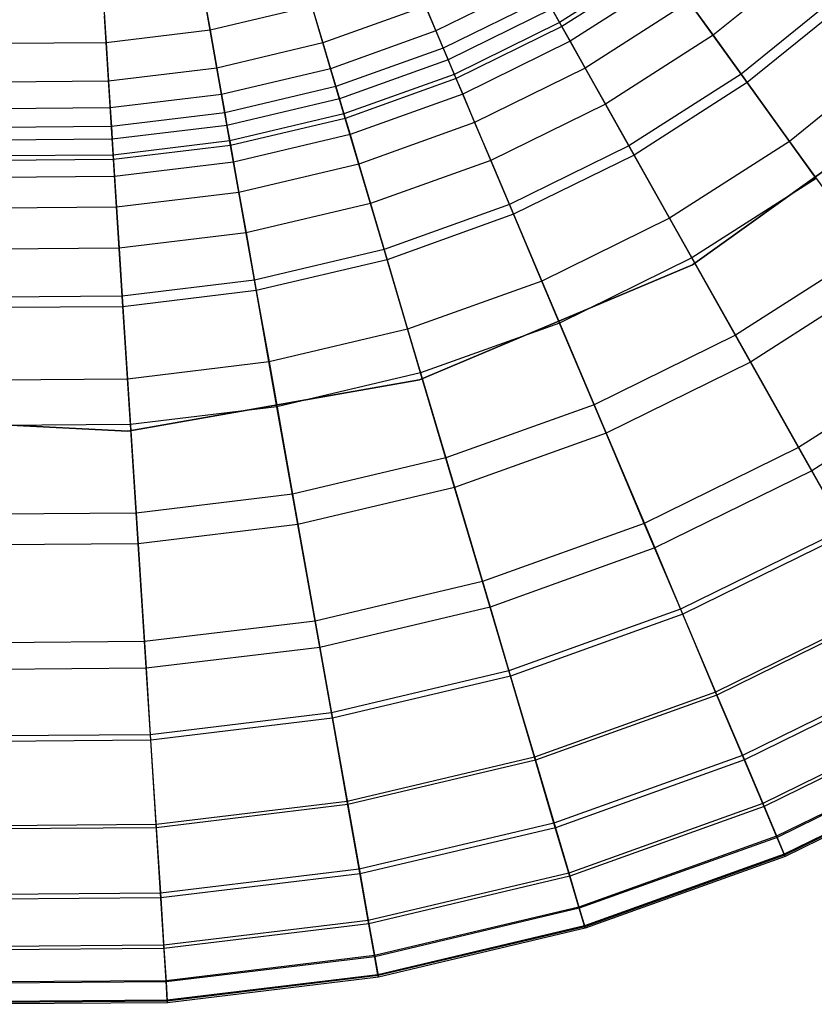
# Model space of a CAD drawing. Extents: x -91 to 91, y -91 to 262.
# Tile 153 of 256: x 0 to 12, y -30 to -14. Entities that reach past the tile are written whole.
import ezdxf

# ---------------------------------------------------------------- set-up
doc = ezdxf.new("R2010")
doc.units = 0
doc.header["$LTSCALE"] = 25.4
doc.layers.get('0').update_dxf_attribs({"linetype": 'CONTINUOUS'})

# ---------------------------------------------------------------- blocks, each defined once
blk = doc.blocks.new('ETE0_STL_1')
at = {"color": 0}
for p, q in [((8.086, -14.368, 238.853), (6.979, -12.4, 240.123)), ((8.086, -14.368, 238.853), (6.979, -12.4, 240.123)), ((6.427, -15.183, 238.853), (5.547, -13.104, 240.123)), ((6.427, -15.183, 238.853), (5.547, -13.104, 240.123)), ((12.017, -13.239, 186.008), (10.459, -14.502, 186.008)), ((12.017, -13.239, 186.008), (10.459, -14.502, 186.008)), ((9.602, -13.313, 178.23), (8.051, -14.305, 178.23)), ((9.602, -13.313, 178.23), (8.051, -14.305, 178.23)), ((9.644, -13.372, 238.853), (8.086, -14.368, 238.853)), ((9.644, -13.372, 238.853), (8.086, -14.368, 238.853)), ((10.899, -15.112, 237.355), (9.644, -13.372, 238.853)), ((10.899, -15.112, 237.355), (9.644, -13.372, 238.853)), ((9.799, -13.587, 181.226), (8.216, -14.598, 181.226)), ((9.799, -13.587, 181.226), (8.216, -14.598, 181.226)), ((2.435, -13.69, 166.556), (2.566, -14.424, 167.405)), ((2.435, -13.69, 166.556), (2.566, -14.424, 167.405)), ((4.687, -15.807, 238.853), (4.045, -13.642, 240.123)), ((4.687, -15.807, 238.853), (4.045, -13.642, 240.123)), ((7.688, -13.659, 169.673), (6.11, -14.434, 169.673)), ((7.688, -13.659, 169.673), (6.11, -14.434, 169.673)), ((0.887, -13.876, 166.556), (0.935, -14.621, 167.405)), ((0.887, -13.876, 166.556), (0.935, -14.621, 167.405)), ((12.523, -13.797, 237.355), (10.899, -15.112, 237.355)), ((12.523, -13.797, 237.355), (10.899, -15.112, 237.355)), ((2.887, -16.232, 238.853), (2.492, -14.01, 240.123)), ((2.887, -16.232, 238.853), (2.492, -14.01, 240.123)), ((4.164, -14.046, 167.405), (2.566, -14.424, 167.405)), ((4.164, -14.046, 167.405), (2.566, -14.424, 167.405)), ((4.164, -14.046, 167.405), (4.336, -14.624, 168.471)), ((4.164, -14.046, 167.405), (4.336, -14.624, 168.471)), ((5.946, -14.047, 168.471), (4.336, -14.624, 168.471)), ((5.946, -14.047, 168.471), (4.336, -14.624, 168.471)), ((5.946, -14.047, 168.471), (6.11, -14.434, 169.673)), ((5.946, -14.047, 168.471), (6.11, -14.434, 169.673)), ((7.831, -13.914, 171.133), (6.224, -14.703, 171.133)), ((7.831, -13.914, 171.133), (6.224, -14.703, 171.133)), ((10.081, -13.978, 183.76), (8.453, -15.019, 183.76)), ((10.081, -13.978, 183.76), (8.453, -15.019, 183.76)), ((10.081, -13.978, 183.76), (10.459, -14.502, 186.008)), ((10.081, -13.978, 183.76), (10.459, -14.502, 186.008)), ((12.634, -13.919, 188.302), (10.996, -15.246, 188.302)), ((12.634, -13.919, 188.302), (10.996, -15.246, 188.302)), ((1.052, -16.453, 238.853), (0.908, -14.201, 240.123)), ((1.052, -16.453, 238.853), (0.908, -14.201, 240.123)), ((7.929, -14.089, 173.374), (6.302, -14.888, 173.374)), ((7.929, -14.089, 173.374), (6.302, -14.888, 173.374)), ((7.929, -14.089, 173.374), (8.051, -14.305, 178.23)), ((7.929, -14.089, 173.374), (8.051, -14.305, 178.23)), ((8.051, -14.305, 178.23), (6.399, -15.116, 178.23)), ((8.051, -14.305, 178.23), (6.399, -15.116, 178.23)), ((8.051, -14.305, 178.23), (8.216, -14.598, 181.226)), ((8.051, -14.305, 178.23), (8.216, -14.598, 181.226)), ((2.566, -14.424, 167.405), (0.935, -14.621, 167.405)), ((2.566, -14.424, 167.405), (0.935, -14.621, 167.405)), ((2.566, -14.424, 167.405), (2.671, -15.018, 168.471)), ((2.566, -14.424, 167.405), (2.671, -15.018, 168.471)), ((6.11, -14.434, 169.673), (4.456, -15.028, 169.673)), ((6.11, -14.434, 169.673), (4.456, -15.028, 169.673)), ((6.11, -14.434, 169.673), (6.224, -14.703, 171.133)), ((6.11, -14.434, 169.673), (6.224, -14.703, 171.133)), ((8.086, -14.368, 238.853), (6.427, -15.183, 238.853)), ((8.086, -14.368, 238.853), (6.427, -15.183, 238.853)), ((9.139, -16.238, 237.355), (8.086, -14.368, 238.853)), ((9.139, -16.238, 237.355), (8.086, -14.368, 238.853)), ((10.459, -14.502, 186.008), (8.77, -15.581, 186.008)), ((10.459, -14.502, 186.008), (8.77, -15.581, 186.008)), ((10.459, -14.502, 186.008), (10.996, -15.246, 188.302)), ((10.459, -14.502, 186.008), (10.996, -15.246, 188.302)), ((0.935, -14.621, 167.405), (-0.708, -14.633, 167.405)), ((0.935, -14.621, 167.405), (-0.708, -14.633, 167.405)), ((0.935, -14.621, 167.405), (0.973, -15.222, 168.471)), ((0.935, -14.621, 167.405), (0.973, -15.222, 168.471)), ((4.336, -14.624, 168.471), (2.671, -15.018, 168.471)), ((4.336, -14.624, 168.471), (2.671, -15.018, 168.471)), ((4.336, -14.624, 168.471), (4.456, -15.028, 169.673)), ((4.336, -14.624, 168.471), (4.456, -15.028, 169.673)), ((8.216, -14.598, 181.226), (6.53, -15.427, 181.226)), ((8.216, -14.598, 181.226), (6.53, -15.427, 181.226)), ((8.216, -14.598, 181.226), (8.453, -15.019, 183.76)), ((8.216, -14.598, 181.226), (8.453, -15.019, 183.76)), ((6.224, -14.703, 171.133), (4.538, -15.307, 171.133)), ((6.224, -14.703, 171.133), (4.538, -15.307, 171.133)), ((6.224, -14.703, 171.133), (6.302, -14.888, 173.374)), ((6.224, -14.703, 171.133), (6.302, -14.888, 173.374)), ((13.398, -14.761, 190.531), (11.661, -16.168, 190.531)), ((13.398, -14.761, 190.531), (11.661, -16.168, 190.531)), ((6.302, -14.888, 173.374), (4.595, -15.5, 173.374)), ((6.302, -14.888, 173.374), (4.595, -15.5, 173.374)), ((6.302, -14.888, 173.374), (6.399, -15.116, 178.23)), ((6.302, -14.888, 173.374), (6.399, -15.116, 178.23)), ((2.671, -15.018, 168.471), (0.973, -15.222, 168.471)), ((2.671, -15.018, 168.471), (0.973, -15.222, 168.471)), ((2.671, -15.018, 168.471), (2.745, -15.432, 169.673)), ((2.671, -15.018, 168.471), (2.745, -15.432, 169.673)), ((4.456, -15.028, 169.673), (2.745, -15.432, 169.673)), ((4.456, -15.028, 169.673), (2.745, -15.432, 169.673)), ((4.456, -15.028, 169.673), (4.538, -15.307, 171.133)), ((4.456, -15.028, 169.673), (4.538, -15.307, 171.133)), ((6.399, -15.116, 178.23), (4.666, -15.737, 178.23)), ((6.399, -15.116, 178.23), (4.666, -15.737, 178.23)), ((6.399, -15.116, 178.23), (6.53, -15.427, 181.226)), ((6.399, -15.116, 178.23), (6.53, -15.427, 181.226)), ((8.453, -15.019, 183.76), (6.718, -15.871, 183.76)), ((8.453, -15.019, 183.76), (6.718, -15.871, 183.76)), ((8.453, -15.019, 183.76), (8.77, -15.581, 186.008)), ((8.453, -15.019, 183.76), (8.77, -15.581, 186.008)), ((10.899, -15.112, 237.355), (9.139, -16.238, 237.355)), ((10.899, -15.112, 237.355), (9.139, -16.238, 237.355)), ((12.079, -16.748, 235.628), (10.899, -15.112, 237.355)), ((12.079, -16.748, 235.628), (10.899, -15.112, 237.355)), ((0.973, -15.222, 168.471), (-0.738, -15.236, 168.471)), ((0.973, -15.222, 168.471), (-0.738, -15.236, 168.471)), ((0.973, -15.222, 168.471), (1, -15.642, 169.673)), ((0.973, -15.222, 168.471), (1, -15.642, 169.673)), ((6.427, -15.183, 238.853), (4.687, -15.807, 238.853)), ((6.427, -15.183, 238.853), (4.687, -15.807, 238.853)), ((7.263, -17.159, 237.355), (6.427, -15.183, 238.853)), ((7.263, -17.159, 237.355), (6.427, -15.183, 238.853)), ((10.996, -15.246, 188.302), (9.22, -16.382, 188.302)), ((10.996, -15.246, 188.302), (9.22, -16.382, 188.302)), ((10.996, -15.246, 188.302), (11.661, -16.168, 190.531)), ((10.996, -15.246, 188.302), (11.661, -16.168, 190.531)), ((2.745, -15.432, 169.673), (1, -15.642, 169.673)), ((2.745, -15.432, 169.673), (1, -15.642, 169.673)), ((2.745, -15.432, 169.673), (2.796, -15.719, 171.133)), ((2.745, -15.432, 169.673), (2.796, -15.719, 171.133)), ((4.538, -15.307, 171.133), (2.796, -15.719, 171.133)), ((4.538, -15.307, 171.133), (2.796, -15.719, 171.133)), ((4.538, -15.307, 171.133), (4.595, -15.5, 173.374)), ((4.538, -15.307, 171.133), (4.595, -15.5, 173.374)), ((6.53, -15.427, 181.226), (4.762, -16.061, 181.226)), ((6.53, -15.427, 181.226), (4.762, -16.061, 181.226)), ((6.53, -15.427, 181.226), (6.718, -15.871, 183.76)), ((6.53, -15.427, 181.226), (6.718, -15.871, 183.76)), ((10.137, -18.105, 158.5), (13.912, -15.396, 158.5)), ((13.912, -15.396, 159.5), (10.137, -18.105, 159.5)), ((13.912, -15.396, 159.5), (10.137, -18.105, 159.5)), ((10.137, -18.105, 158.5), (13.912, -15.396, 158.5)), ((4.595, -15.5, 173.374), (2.831, -15.917, 173.374)), ((4.595, -15.5, 173.374), (2.831, -15.917, 173.374)), ((4.595, -15.5, 173.374), (4.666, -15.737, 178.23)), ((4.595, -15.5, 173.374), (4.666, -15.737, 178.23)), ((8.77, -15.581, 186.008), (6.97, -16.465, 186.008)), ((8.77, -15.581, 186.008), (6.97, -16.465, 186.008)), ((8.77, -15.581, 186.008), (9.22, -16.382, 188.302)), ((8.77, -15.581, 186.008), (9.22, -16.382, 188.302)), ((1, -15.642, 169.673), (-0.758, -15.656, 169.673)), ((1, -15.642, 169.673), (-0.758, -15.656, 169.673)), ((1, -15.642, 169.673), (1.018, -15.934, 171.133)), ((1, -15.642, 169.673), (1.018, -15.934, 171.133)), ((2.796, -15.719, 171.133), (1.018, -15.934, 171.133)), ((2.796, -15.719, 171.133), (1.018, -15.934, 171.133)), ((2.796, -15.719, 171.133), (2.831, -15.917, 173.374)), ((2.796, -15.719, 171.133), (2.831, -15.917, 173.374)), ((4.666, -15.737, 178.23), (2.875, -16.161, 178.23)), ((4.666, -15.737, 178.23), (2.875, -16.161, 178.23)), ((4.666, -15.737, 178.23), (4.762, -16.061, 181.226)), ((4.666, -15.737, 178.23), (4.762, -16.061, 181.226)), ((4.687, -15.807, 238.853), (2.887, -16.232, 238.853)), ((4.687, -15.807, 238.853), (2.887, -16.232, 238.853)), ((5.296, -17.864, 237.355), (4.687, -15.807, 238.853)), ((5.296, -17.864, 237.355), (4.687, -15.807, 238.853)), ((6.718, -15.871, 183.76), (4.899, -16.523, 183.76)), ((6.718, -15.871, 183.76), (4.899, -16.523, 183.76)), ((6.718, -15.871, 183.76), (6.97, -16.465, 186.008)), ((6.718, -15.871, 183.76), (6.97, -16.465, 186.008)), ((1.018, -15.934, 171.133), (-0.772, -15.947, 171.133)), ((1.018, -15.934, 171.133), (-0.772, -15.947, 171.133)), ((1.018, -15.934, 171.133), (1.031, -16.134, 173.374)), ((1.018, -15.934, 171.133), (1.031, -16.134, 173.374)), ((2.831, -15.917, 173.374), (1.031, -16.134, 173.374)), ((2.831, -15.917, 173.374), (1.031, -16.134, 173.374)), ((2.831, -15.917, 173.374), (2.875, -16.161, 178.23)), ((2.831, -15.917, 173.374), (2.875, -16.161, 178.23)), ((1.031, -16.134, 173.374), (-0.782, -16.148, 173.374)), ((1.031, -16.134, 173.374), (-0.782, -16.148, 173.374)), ((1.031, -16.134, 173.374), (1.047, -16.381, 178.23)), ((1.031, -16.134, 173.374), (1.047, -16.381, 178.23)), ((2.875, -16.161, 178.23), (1.047, -16.381, 178.23)), ((2.875, -16.161, 178.23), (1.047, -16.381, 178.23)), ((2.875, -16.161, 178.23), (2.934, -16.493, 181.226)), ((2.875, -16.161, 178.23), (2.934, -16.493, 181.226)), ((4.762, -16.061, 181.226), (2.934, -16.493, 181.226)), ((4.762, -16.061, 181.226), (2.934, -16.493, 181.226)), ((4.762, -16.061, 181.226), (4.899, -16.523, 183.76)), ((4.762, -16.061, 181.226), (4.899, -16.523, 183.76)), ((11.661, -16.168, 190.531), (9.777, -17.372, 190.531)), ((11.661, -16.168, 190.531), (9.777, -17.372, 190.531)), ((11.661, -16.168, 190.531), (12.893, -17.877, 194.123)), ((11.661, -16.168, 190.531), (12.893, -17.877, 194.123)), ((2.887, -16.232, 238.853), (1.052, -16.453, 238.853)), ((2.887, -16.232, 238.853), (1.052, -16.453, 238.853)), ((3.263, -18.345, 237.355), (2.887, -16.232, 238.853)), ((3.263, -18.345, 237.355), (2.887, -16.232, 238.853)), ((9.139, -16.238, 237.355), (7.263, -17.159, 237.355)), ((9.139, -16.238, 237.355), (7.263, -17.159, 237.355)), ((10.128, -17.995, 235.628), (9.139, -16.238, 237.355)), ((10.128, -17.995, 235.628), (9.139, -16.238, 237.355)), ((1.052, -16.453, 238.853), (-0.797, -16.468, 238.853)), ((1.052, -16.453, 238.853), (-0.797, -16.468, 238.853)), ((1.047, -16.381, 178.23), (-0.794, -16.395, 178.23)), ((1.047, -16.381, 178.23), (-0.794, -16.395, 178.23)), ((1.047, -16.381, 178.23), (1.069, -16.718, 181.226)), ((1.047, -16.381, 178.23), (1.069, -16.718, 181.226)), ((1.189, -18.595, 237.355), (1.052, -16.453, 238.853)), ((1.189, -18.595, 237.355), (1.052, -16.453, 238.853)), ((2.934, -16.493, 181.226), (1.069, -16.718, 181.226)), ((2.934, -16.493, 181.226), (1.069, -16.718, 181.226)), ((2.934, -16.493, 181.226), (3.018, -16.968, 183.76)), ((2.934, -16.493, 181.226), (3.018, -16.968, 183.76)), ((6.97, -16.465, 186.008), (5.082, -17.142, 186.008)), ((6.97, -16.465, 186.008), (5.082, -17.142, 186.008)), ((6.97, -16.465, 186.008), (7.328, -17.311, 188.302)), ((6.97, -16.465, 186.008), (7.328, -17.311, 188.302)), ((9.22, -16.382, 188.302), (7.328, -17.311, 188.302)), ((9.22, -16.382, 188.302), (7.328, -17.311, 188.302)), ((9.22, -16.382, 188.302), (9.777, -17.372, 190.531)), ((9.22, -16.382, 188.302), (9.777, -17.372, 190.531)), ((4.899, -16.523, 183.76), (3.018, -16.968, 183.76)), ((4.899, -16.523, 183.76), (3.018, -16.968, 183.76)), ((4.899, -16.523, 183.76), (5.082, -17.142, 186.008)), ((4.899, -16.523, 183.76), (5.082, -17.142, 186.008)), ((1.069, -16.718, 181.226), (-0.81, -16.732, 181.226)), ((1.069, -16.718, 181.226), (-0.81, -16.732, 181.226)), ((1.069, -16.718, 181.226), (1.099, -17.199, 183.76)), ((1.069, -16.718, 181.226), (1.099, -17.199, 183.76)), ((12.079, -16.748, 235.628), (10.128, -17.995, 235.628)), ((12.079, -16.748, 235.628), (10.128, -17.995, 235.628)), ((3.018, -16.968, 183.76), (1.099, -17.199, 183.76)), ((3.018, -16.968, 183.76), (1.099, -17.199, 183.76)), ((3.018, -16.968, 183.76), (3.131, -17.603, 186.008)), ((3.018, -16.968, 183.76), (3.131, -17.603, 186.008)), ((1.099, -17.199, 183.76), (-0.833, -17.214, 183.76)), ((1.099, -17.199, 183.76), (-0.833, -17.214, 183.76)), ((1.099, -17.199, 183.76), (1.141, -17.843, 186.008)), ((1.099, -17.199, 183.76), (1.141, -17.843, 186.008)), ((5.082, -17.142, 186.008), (3.131, -17.603, 186.008)), ((5.082, -17.142, 186.008), (3.131, -17.603, 186.008)), ((5.082, -17.142, 186.008), (5.343, -18.023, 188.302)), ((5.082, -17.142, 186.008), (5.343, -18.023, 188.302)), ((7.263, -17.159, 237.355), (5.296, -17.864, 237.355)), ((7.263, -17.159, 237.355), (5.296, -17.864, 237.355)), ((8.05, -19.016, 235.628), (7.263, -17.159, 237.355)), ((8.05, -19.016, 235.628), (7.263, -17.159, 237.355)), ((7.328, -17.311, 188.302), (5.343, -18.023, 188.302)), ((7.328, -17.311, 188.302), (5.343, -18.023, 188.302)), ((7.328, -17.311, 188.302), (7.771, -18.357, 190.531)), ((7.328, -17.311, 188.302), (7.771, -18.357, 190.531)), ((9.777, -17.372, 190.531), (7.771, -18.357, 190.531)), ((9.777, -17.372, 190.531), (7.771, -18.357, 190.531)), ((9.777, -17.372, 190.531), (10.81, -19.208, 194.123)), ((9.777, -17.372, 190.531), (10.81, -19.208, 194.123)), ((3.131, -17.603, 186.008), (1.141, -17.843, 186.008)), ((3.131, -17.603, 186.008), (1.141, -17.843, 186.008)), ((3.131, -17.603, 186.008), (3.292, -18.508, 188.302)), ((3.131, -17.603, 186.008), (3.292, -18.508, 188.302)), ((1.141, -17.843, 186.008), (-0.864, -17.859, 186.008)), ((1.141, -17.843, 186.008), (-0.864, -17.859, 186.008)), ((1.141, -17.843, 186.008), (1.199, -18.76, 188.302)), ((1.141, -17.843, 186.008), (1.199, -18.76, 188.302)), ((5.296, -17.864, 237.355), (3.263, -18.345, 237.355)), ((5.296, -17.864, 237.355), (3.263, -18.345, 237.355)), ((5.87, -19.798, 235.628), (5.296, -17.864, 237.355)), ((5.87, -19.798, 235.628), (5.296, -17.864, 237.355)), ((12.893, -17.877, 194.123), (10.81, -19.208, 194.123)), ((12.893, -17.877, 194.123), (10.81, -19.208, 194.123)), ((5.343, -18.023, 188.302), (3.292, -18.508, 188.302)), ((5.343, -18.023, 188.302), (3.292, -18.508, 188.302)), ((5.343, -18.023, 188.302), (5.666, -19.112, 190.531)), ((5.343, -18.023, 188.302), (5.666, -19.112, 190.531)), ((10.128, -17.995, 235.628), (8.05, -19.016, 235.628)), ((10.128, -17.995, 235.628), (8.05, -19.016, 235.628)), ((11.047, -19.628, 233.679), (10.128, -17.995, 235.628)), ((11.047, -19.628, 233.679), (10.128, -17.995, 235.628)), ((5.854, -19.907, 158.5), (10.137, -18.105, 158.5)), ((10.137, -18.105, 159.5), (5.854, -19.907, 159.5)), ((10.137, -18.105, 159.5), (5.854, -19.907, 159.5)), ((5.854, -19.907, 158.5), (10.137, -18.105, 158.5)), ((10.137, -18.105, 159.5), (10.137, -18.105, 158.5)), ((10.137, -18.105, 159.5), (10.137, -18.105, 158.5)), ((3.263, -18.345, 237.355), (1.189, -18.595, 237.355)), ((3.263, -18.345, 237.355), (1.189, -18.595, 237.355)), ((3.616, -20.331, 235.628), (3.263, -18.345, 237.355)), ((3.616, -20.331, 235.628), (3.263, -18.345, 237.355)), ((7.771, -18.357, 190.531), (5.666, -19.112, 190.531)), ((7.771, -18.357, 190.531), (5.666, -19.112, 190.531)), ((7.771, -18.357, 190.531), (8.592, -20.297, 194.123)), ((7.771, -18.357, 190.531), (8.592, -20.297, 194.123)), ((13.175, -18.267, 233.679), (11.047, -19.628, 233.679)), ((13.175, -18.267, 233.679), (11.047, -19.628, 233.679)), ((3.292, -18.508, 188.302), (1.199, -18.76, 188.302)), ((3.292, -18.508, 188.302), (1.199, -18.76, 188.302)), ((3.292, -18.508, 188.302), (3.491, -19.626, 190.531)), ((3.292, -18.508, 188.302), (3.491, -19.626, 190.531)), ((1.189, -18.595, 237.355), (-0.901, -18.611, 237.355)), ((1.189, -18.595, 237.355), (-0.901, -18.611, 237.355)), ((1.317, -20.608, 235.628), (1.189, -18.595, 237.355)), ((1.317, -20.608, 235.628), (1.189, -18.595, 237.355)), ((1.199, -18.76, 188.302), (-0.909, -18.776, 188.302)), ((1.199, -18.76, 188.302), (-0.909, -18.776, 188.302)), ((1.199, -18.76, 188.302), (1.272, -19.894, 190.531)), ((1.199, -18.76, 188.302), (1.272, -19.894, 190.531)), ((5.666, -19.112, 190.531), (3.491, -19.626, 190.531)), ((5.666, -19.112, 190.531), (3.491, -19.626, 190.531)), ((5.666, -19.112, 190.531), (6.265, -21.132, 194.123)), ((5.666, -19.112, 190.531), (6.265, -21.132, 194.123)), ((8.05, -19.016, 235.628), (5.87, -19.798, 235.628)), ((8.05, -19.016, 235.628), (5.87, -19.798, 235.628)), ((8.78, -20.741, 233.679), (8.05, -19.016, 235.628)), ((8.78, -20.741, 233.679), (8.05, -19.016, 235.628)), ((10.81, -19.208, 194.123), (8.592, -20.297, 194.123)), ((10.81, -19.208, 194.123), (8.592, -20.297, 194.123)), ((10.81, -19.208, 194.123), (12.007, -21.334, 198.306)), ((10.81, -19.208, 194.123), (12.007, -21.334, 198.306)), ((14.075, -19.515, 231.754), (11.801, -20.969, 231.754)), ((14.075, -19.515, 231.754), (11.801, -20.969, 231.754)), ((3.491, -19.626, 190.531), (1.272, -19.894, 190.531)), ((3.491, -19.626, 190.531), (1.272, -19.894, 190.531)), ((3.491, -19.626, 190.531), (3.86, -21.7, 194.123)), ((3.491, -19.626, 190.531), (3.86, -21.7, 194.123)), ((11.047, -19.628, 233.679), (8.78, -20.741, 233.679)), ((11.047, -19.628, 233.679), (8.78, -20.741, 233.679)), ((11.801, -20.969, 231.754), (11.047, -19.628, 233.679)), ((11.801, -20.969, 231.754), (11.047, -19.628, 233.679)), ((1.272, -19.894, 190.531), (-0.964, -19.911, 190.531)), ((1.272, -19.894, 190.531), (-0.964, -19.911, 190.531)), ((1.272, -19.894, 190.531), (1.406, -21.996, 194.123)), ((1.272, -19.894, 190.531), (1.406, -21.996, 194.123)), ((1.277, -20.711, 158.5), (5.854, -19.907, 158.5)), ((5.854, -19.907, 159.5), (1.277, -20.711, 159.5)), ((5.854, -19.907, 159.5), (1.277, -20.711, 159.5)), ((1.277, -20.711, 158.5), (5.854, -19.907, 158.5)), ((5.87, -19.798, 235.628), (3.616, -20.331, 235.628)), ((5.87, -19.798, 235.628), (3.616, -20.331, 235.628)), ((5.854, -19.907, 159.5), (5.854, -19.907, 158.5)), ((5.854, -19.907, 159.5), (5.854, -19.907, 158.5)), ((6.402, -21.594, 233.679), (5.87, -19.798, 235.628)), ((6.402, -21.594, 233.679), (5.87, -19.798, 235.628)), ((14.32, -19.856, 198.306), (12.007, -21.334, 198.306)), ((14.32, -19.856, 198.306), (12.007, -21.334, 198.306)), ((3.616, -20.331, 235.628), (1.317, -20.608, 235.628)), ((3.616, -20.331, 235.628), (1.317, -20.608, 235.628)), ((3.944, -22.175, 233.679), (3.616, -20.331, 235.628)), ((3.944, -22.175, 233.679), (3.616, -20.331, 235.628)), ((8.592, -20.297, 194.123), (6.265, -21.132, 194.123)), ((8.592, -20.297, 194.123), (6.265, -21.132, 194.123)), ((8.592, -20.297, 194.123), (9.543, -22.544, 198.306)), ((8.592, -20.297, 194.123), (9.543, -22.544, 198.306)), ((-3.363, -20.476, 158.5), (1.277, -20.711, 158.5)), ((1.277, -20.711, 159.5), (-3.363, -20.476, 159.5)), ((1.277, -20.711, 159.5), (-3.363, -20.476, 159.5)), ((-3.363, -20.476, 158.5), (1.277, -20.711, 158.5)), ((1.317, -20.608, 235.628), (-0.998, -20.626, 235.628)), ((1.317, -20.608, 235.628), (-0.998, -20.626, 235.628)), ((1.437, -22.477, 233.679), (1.317, -20.608, 235.628)), ((1.437, -22.477, 233.679), (1.317, -20.608, 235.628)), ((1.277, -20.711, 159.5), (1.277, -20.711, 158.5)), ((1.277, -20.711, 159.5), (1.277, -20.711, 158.5)), ((8.78, -20.741, 233.679), (6.402, -21.594, 233.679)), ((8.78, -20.741, 233.679), (6.402, -21.594, 233.679)), ((9.38, -22.158, 231.754), (8.78, -20.741, 233.679)), ((9.38, -22.158, 231.754), (8.78, -20.741, 233.679)), ((11.801, -20.969, 231.754), (9.38, -22.158, 231.754)), ((11.801, -20.969, 231.754), (9.38, -22.158, 231.754)), ((12.561, -22.318, 229.418), (11.801, -20.969, 231.754)), ((12.561, -22.318, 229.418), (11.801, -20.969, 231.754)), ((6.265, -21.132, 194.123), (3.86, -21.7, 194.123)), ((6.265, -21.132, 194.123), (3.86, -21.7, 194.123)), ((6.265, -21.132, 194.123), (6.959, -23.471, 198.306)), ((6.265, -21.132, 194.123), (6.959, -23.471, 198.306)), ((12.007, -21.334, 198.306), (9.543, -22.544, 198.306)), ((12.007, -21.334, 198.306), (9.543, -22.544, 198.306)), ((12.007, -21.334, 198.306), (12.519, -22.243, 200.254)), ((12.007, -21.334, 198.306), (12.519, -22.243, 200.254)), ((6.402, -21.594, 233.679), (3.944, -22.175, 233.679)), ((6.402, -21.594, 233.679), (3.944, -22.175, 233.679)), ((6.84, -23.069, 231.754), (6.402, -21.594, 233.679)), ((6.84, -23.069, 231.754), (6.402, -21.594, 233.679)), ((3.86, -21.7, 194.123), (1.406, -21.996, 194.123)), ((3.86, -21.7, 194.123), (1.406, -21.996, 194.123)), ((3.86, -21.7, 194.123), (4.287, -24.103, 198.306)), ((3.86, -21.7, 194.123), (4.287, -24.103, 198.306)), ((1.406, -21.996, 194.123), (-1.066, -22.015, 194.123)), ((1.406, -21.996, 194.123), (-1.066, -22.015, 194.123)), ((1.406, -21.996, 194.123), (1.562, -24.431, 198.306)), ((1.406, -21.996, 194.123), (1.562, -24.431, 198.306)), ((3.944, -22.175, 233.679), (1.437, -22.477, 233.679)), ((3.944, -22.175, 233.679), (1.437, -22.477, 233.679)), ((4.214, -23.69, 231.754), (3.944, -22.175, 233.679)), ((4.214, -23.69, 231.754), (3.944, -22.175, 233.679)), ((9.38, -22.158, 231.754), (6.84, -23.069, 231.754)), ((9.38, -22.158, 231.754), (6.84, -23.069, 231.754)), ((9.983, -23.584, 229.418), (9.38, -22.158, 231.754)), ((9.983, -23.584, 229.418), (9.38, -22.158, 231.754)), ((12.519, -22.243, 200.254), (9.95, -23.505, 200.254)), ((12.519, -22.243, 200.254), (9.95, -23.505, 200.254)), ((12.561, -22.318, 229.418), (9.983, -23.584, 229.418)), ((12.561, -22.318, 229.418), (9.983, -23.584, 229.418)), ((1.437, -22.477, 233.679), (-1.089, -22.496, 233.679)), ((1.437, -22.477, 233.679), (-1.089, -22.496, 233.679)), ((1.535, -24.013, 231.754), (1.437, -22.477, 233.679)), ((1.535, -24.013, 231.754), (1.437, -22.477, 233.679)), ((9.543, -22.544, 198.306), (6.959, -23.471, 198.306)), ((9.543, -22.544, 198.306), (6.959, -23.471, 198.306)), ((9.543, -22.544, 198.306), (9.95, -23.505, 200.254)), ((9.543, -22.544, 198.306), (9.95, -23.505, 200.254)), ((6.84, -23.069, 231.754), (4.214, -23.69, 231.754)), ((6.84, -23.069, 231.754), (4.214, -23.69, 231.754)), ((7.28, -24.554, 229.418), (6.84, -23.069, 231.754)), ((7.28, -24.554, 229.418), (6.84, -23.069, 231.754)), ((6.959, -23.471, 198.306), (4.287, -24.103, 198.306)), ((6.959, -23.471, 198.306), (4.287, -24.103, 198.306)), ((6.959, -23.471, 198.306), (7.255, -24.471, 200.254)), ((6.959, -23.471, 198.306), (7.255, -24.471, 200.254)), ((9.95, -23.505, 200.254), (7.255, -24.471, 200.254)), ((9.95, -23.505, 200.254), (7.255, -24.471, 200.254)), ((9.983, -23.584, 229.418), (7.28, -24.554, 229.418)), ((9.983, -23.584, 229.418), (7.28, -24.554, 229.418)), ((9.95, -23.505, 200.254), (10.519, -24.851, 203.322)), ((9.95, -23.505, 200.254), (10.519, -24.851, 203.322)), ((10.5, -24.804, 226.958), (9.983, -23.584, 229.418)), ((10.5, -24.804, 226.958), (9.983, -23.584, 229.418)), ((13.211, -23.473, 226.958), (10.5, -24.804, 226.958)), ((13.211, -23.473, 226.958), (10.5, -24.804, 226.958)), ((13.236, -23.517, 203.322), (10.519, -24.851, 203.322)), ((13.236, -23.517, 203.322), (10.519, -24.851, 203.322)), ((4.214, -23.69, 231.754), (1.535, -24.013, 231.754)), ((4.214, -23.69, 231.754), (1.535, -24.013, 231.754)), ((4.485, -25.214, 229.418), (4.214, -23.69, 231.754)), ((4.485, -25.214, 229.418), (4.214, -23.69, 231.754)), ((1.535, -24.013, 231.754), (-1.163, -24.033, 231.754)), ((1.535, -24.013, 231.754), (-1.163, -24.033, 231.754)), ((1.634, -25.558, 229.418), (1.535, -24.013, 231.754)), ((1.634, -25.558, 229.418), (1.535, -24.013, 231.754)), ((4.287, -24.103, 198.306), (1.562, -24.431, 198.306)), ((4.287, -24.103, 198.306), (1.562, -24.431, 198.306)), ((4.287, -24.103, 198.306), (4.47, -25.13, 200.254)), ((4.287, -24.103, 198.306), (4.47, -25.13, 200.254)), ((1.562, -24.431, 198.306), (-1.184, -24.452, 198.306)), ((1.562, -24.431, 198.306), (-1.184, -24.452, 198.306)), ((1.562, -24.431, 198.306), (1.628, -25.472, 200.254)), ((1.562, -24.431, 198.306), (1.628, -25.472, 200.254)), ((7.255, -24.471, 200.254), (4.47, -25.13, 200.254)), ((7.255, -24.471, 200.254), (4.47, -25.13, 200.254)), ((7.255, -24.471, 200.254), (7.671, -25.872, 203.322)), ((7.255, -24.471, 200.254), (7.671, -25.872, 203.322)), ((13.74, -24.413, 224.424), (10.92, -25.798, 224.424)), ((13.74, -24.413, 224.424), (10.92, -25.798, 224.424)), ((13.777, -24.479, 206.111), (10.95, -25.868, 206.111)), ((13.777, -24.479, 206.111), (10.95, -25.868, 206.111)), ((7.28, -24.554, 229.418), (4.485, -25.214, 229.418)), ((7.28, -24.554, 229.418), (4.485, -25.214, 229.418)), ((7.656, -25.824, 226.958), (7.28, -24.554, 229.418)), ((7.656, -25.824, 226.958), (7.28, -24.554, 229.418)), ((10.5, -24.804, 226.958), (7.656, -25.824, 226.958)), ((10.5, -24.804, 226.958), (7.656, -25.824, 226.958)), ((10.519, -24.851, 203.322), (7.671, -25.872, 203.322)), ((10.519, -24.851, 203.322), (7.671, -25.872, 203.322)), ((10.92, -25.798, 224.424), (10.5, -24.804, 226.958)), ((10.92, -25.798, 224.424), (10.5, -24.804, 226.958)), ((10.519, -24.851, 203.322), (10.95, -25.868, 206.111)), ((10.519, -24.851, 203.322), (10.95, -25.868, 206.111)), ((4.47, -25.13, 200.254), (1.628, -25.472, 200.254)), ((4.47, -25.13, 200.254), (1.628, -25.472, 200.254)), ((4.47, -25.13, 200.254), (4.726, -26.568, 203.322)), ((4.47, -25.13, 200.254), (4.726, -26.568, 203.322)), ((14.141, -25.126, 221.885), (11.239, -26.551, 221.885)), ((14.141, -25.126, 221.885), (11.239, -26.551, 221.885)), ((4.485, -25.214, 229.418), (1.634, -25.558, 229.418)), ((4.485, -25.214, 229.418), (1.634, -25.558, 229.418)), ((4.717, -26.519, 226.958), (4.485, -25.214, 229.418)), ((4.717, -26.519, 226.958), (4.485, -25.214, 229.418)), ((14.166, -25.17, 208.674), (11.259, -26.598, 208.674)), ((14.166, -25.17, 208.674), (11.259, -26.598, 208.674)), ((1.628, -25.472, 200.254), (-1.234, -25.494, 200.254)), ((1.628, -25.472, 200.254), (-1.234, -25.494, 200.254)), ((1.628, -25.472, 200.254), (1.721, -26.931, 203.322)), ((1.628, -25.472, 200.254), (1.721, -26.931, 203.322)), ((1.634, -25.558, 229.418), (-1.238, -25.58, 229.418)), ((1.634, -25.558, 229.418), (-1.238, -25.58, 229.418)), ((1.718, -26.88, 226.958), (1.634, -25.558, 229.418)), ((1.718, -26.88, 226.958), (1.634, -25.558, 229.418)), ((14.415, -25.612, 219.385), (11.456, -27.065, 219.385)), ((14.415, -25.612, 219.385), (11.456, -27.065, 219.385)), ((14.424, -25.628, 211.096), (11.464, -27.082, 211.096)), ((14.424, -25.628, 211.096), (11.464, -27.082, 211.096)), ((7.656, -25.824, 226.958), (4.717, -26.519, 226.958)), ((7.656, -25.824, 226.958), (4.717, -26.519, 226.958)), ((7.671, -25.872, 203.322), (4.726, -26.568, 203.322)), ((7.671, -25.872, 203.322), (4.726, -26.568, 203.322)), ((7.963, -26.858, 224.424), (7.656, -25.824, 226.958)), ((7.963, -26.858, 224.424), (7.656, -25.824, 226.958)), ((7.671, -25.872, 203.322), (7.985, -26.931, 206.111)), ((7.671, -25.872, 203.322), (7.985, -26.931, 206.111)), ((10.92, -25.798, 224.424), (7.963, -26.858, 224.424)), ((10.92, -25.798, 224.424), (7.963, -26.858, 224.424)), ((10.95, -25.868, 206.111), (7.985, -26.931, 206.111)), ((10.95, -25.868, 206.111), (7.985, -26.931, 206.111)), ((11.239, -26.551, 221.885), (10.92, -25.798, 224.424)), ((11.239, -26.551, 221.885), (10.92, -25.798, 224.424)), ((10.95, -25.868, 206.111), (11.259, -26.598, 208.674)), ((10.95, -25.868, 206.111), (11.259, -26.598, 208.674)), ((14.564, -25.878, 216.921), (11.575, -27.346, 216.921)), ((14.564, -25.878, 216.921), (11.575, -27.346, 216.921)), ((14.572, -25.891, 213.7), (11.582, -27.36, 213.7)), ((14.572, -25.891, 213.7), (11.582, -27.36, 213.7)), ((14.584, -25.913, 216.234), (11.591, -27.383, 216.234)), ((14.584, -25.913, 216.234), (11.591, -27.383, 216.234)), ((4.717, -26.519, 226.958), (1.718, -26.88, 226.958)), ((4.717, -26.519, 226.958), (1.718, -26.88, 226.958)), ((4.906, -27.581, 224.424), (4.717, -26.519, 226.958)), ((4.906, -27.581, 224.424), (4.717, -26.519, 226.958)), ((11.239, -26.551, 221.885), (8.196, -27.643, 221.885)), ((11.239, -26.551, 221.885), (8.196, -27.643, 221.885)), ((11.456, -27.065, 219.385), (11.239, -26.551, 221.885)), ((11.456, -27.065, 219.385), (11.239, -26.551, 221.885)), ((4.726, -26.568, 203.322), (1.721, -26.931, 203.322)), ((4.726, -26.568, 203.322), (1.721, -26.931, 203.322)), ((4.726, -26.568, 203.322), (4.919, -27.656, 206.111)), ((4.726, -26.568, 203.322), (4.919, -27.656, 206.111)), ((11.259, -26.598, 208.674), (8.21, -27.691, 208.674)), ((11.259, -26.598, 208.674), (8.21, -27.691, 208.674)), ((11.259, -26.598, 208.674), (11.464, -27.082, 211.096)), ((11.259, -26.598, 208.674), (11.464, -27.082, 211.096)), ((7.963, -26.858, 224.424), (4.906, -27.581, 224.424)), ((7.963, -26.858, 224.424), (4.906, -27.581, 224.424)), ((8.196, -27.643, 221.885), (7.963, -26.858, 224.424)), ((8.196, -27.643, 221.885), (7.963, -26.858, 224.424)), ((1.721, -26.931, 203.322), (-1.305, -26.954, 203.322)), ((1.721, -26.931, 203.322), (-1.305, -26.954, 203.322)), ((1.718, -26.88, 226.958), (-1.302, -26.903, 226.958)), ((1.718, -26.88, 226.958), (-1.302, -26.903, 226.958)), ((1.787, -27.957, 224.424), (1.718, -26.88, 226.958)), ((1.787, -27.957, 224.424), (1.718, -26.88, 226.958)), ((1.721, -26.931, 203.322), (1.792, -28.032, 206.111)), ((1.721, -26.931, 203.322), (1.792, -28.032, 206.111)), ((7.985, -26.931, 206.111), (4.919, -27.656, 206.111)), ((7.985, -26.931, 206.111), (4.919, -27.656, 206.111)), ((7.985, -26.931, 206.111), (8.21, -27.691, 208.674)), ((7.985, -26.931, 206.111), (8.21, -27.691, 208.674)), ((11.456, -27.065, 219.385), (8.354, -28.177, 219.385)), ((11.456, -27.065, 219.385), (8.354, -28.177, 219.385)), ((11.464, -27.082, 211.096), (8.359, -28.195, 211.096)), ((11.464, -27.082, 211.096), (8.359, -28.195, 211.096)), ((11.575, -27.346, 216.921), (11.456, -27.065, 219.385)), ((11.575, -27.346, 216.921), (11.456, -27.065, 219.385)), ((11.464, -27.082, 211.096), (11.582, -27.36, 213.7)), ((11.464, -27.082, 211.096), (11.582, -27.36, 213.7)), ((11.575, -27.346, 216.921), (8.441, -28.47, 216.921)), ((11.575, -27.346, 216.921), (8.441, -28.47, 216.921)), ((11.582, -27.36, 213.7), (8.445, -28.485, 213.7)), ((11.582, -27.36, 213.7), (8.445, -28.485, 213.7)), ((11.591, -27.383, 216.234), (8.452, -28.508, 216.234)), ((11.591, -27.383, 216.234), (8.452, -28.508, 216.234)), ((11.591, -27.383, 216.234), (11.575, -27.346, 216.921)), ((11.591, -27.383, 216.234), (11.575, -27.346, 216.921)), ((11.582, -27.36, 213.7), (11.591, -27.383, 216.234)), ((11.582, -27.36, 213.7), (11.591, -27.383, 216.234)), ((4.906, -27.581, 224.424), (1.787, -27.957, 224.424)), ((4.906, -27.581, 224.424), (1.787, -27.957, 224.424)), ((5.049, -28.386, 221.885), (4.906, -27.581, 224.424)), ((5.049, -28.386, 221.885), (4.906, -27.581, 224.424)), ((4.919, -27.656, 206.111), (1.792, -28.032, 206.111)), ((4.919, -27.656, 206.111), (1.792, -28.032, 206.111)), ((4.919, -27.656, 206.111), (5.058, -28.436, 208.674)), ((4.919, -27.656, 206.111), (5.058, -28.436, 208.674)), ((8.196, -27.643, 221.885), (5.049, -28.386, 221.885)), ((8.196, -27.643, 221.885), (5.049, -28.386, 221.885)), ((8.21, -27.691, 208.674), (5.058, -28.436, 208.674)), ((8.21, -27.691, 208.674), (5.058, -28.436, 208.674)), ((8.354, -28.177, 219.385), (8.196, -27.643, 221.885)), ((8.354, -28.177, 219.385), (8.196, -27.643, 221.885)), ((8.21, -27.691, 208.674), (8.359, -28.195, 211.096)), ((8.21, -27.691, 208.674), (8.359, -28.195, 211.096)), ((1.792, -28.032, 206.111), (-1.358, -28.057, 206.111)), ((1.792, -28.032, 206.111), (-1.358, -28.057, 206.111)), ((1.787, -27.957, 224.424), (-1.354, -27.981, 224.424)), ((1.787, -27.957, 224.424), (-1.354, -27.981, 224.424)), ((1.839, -28.773, 221.885), (1.787, -27.957, 224.424)), ((1.839, -28.773, 221.885), (1.787, -27.957, 224.424)), ((1.792, -28.032, 206.111), (1.842, -28.824, 208.674)), ((1.792, -28.032, 206.111), (1.842, -28.824, 208.674)), ((8.354, -28.177, 219.385), (5.147, -28.935, 219.385)), ((8.354, -28.177, 219.385), (5.147, -28.935, 219.385)), ((8.359, -28.195, 211.096), (5.15, -28.954, 211.096)), ((8.359, -28.195, 211.096), (5.15, -28.954, 211.096)), ((8.441, -28.47, 216.921), (8.354, -28.177, 219.385)), ((8.441, -28.47, 216.921), (8.354, -28.177, 219.385)), ((8.359, -28.195, 211.096), (8.445, -28.485, 213.7)), ((8.359, -28.195, 211.096), (8.445, -28.485, 213.7)), ((5.049, -28.386, 221.885), (1.839, -28.773, 221.885)), ((5.049, -28.386, 221.885), (1.839, -28.773, 221.885)), ((5.147, -28.935, 219.385), (5.049, -28.386, 221.885)), ((5.147, -28.935, 219.385), (5.049, -28.386, 221.885)), ((5.058, -28.436, 208.674), (1.842, -28.824, 208.674)), ((5.058, -28.436, 208.674), (1.842, -28.824, 208.674)), ((5.058, -28.436, 208.674), (5.15, -28.954, 211.096)), ((5.058, -28.436, 208.674), (5.15, -28.954, 211.096)), ((8.441, -28.47, 216.921), (5.2, -29.236, 216.921)), ((8.441, -28.47, 216.921), (5.2, -29.236, 216.921)), ((8.445, -28.485, 213.7), (5.203, -29.251, 213.7)), ((8.445, -28.485, 213.7), (5.203, -29.251, 213.7)), ((8.452, -28.508, 216.234), (5.207, -29.276, 216.234)), ((8.452, -28.508, 216.234), (5.207, -29.276, 216.234)), ((8.452, -28.508, 216.234), (8.441, -28.47, 216.921)), ((8.452, -28.508, 216.234), (8.441, -28.47, 216.921)), ((8.445, -28.485, 213.7), (8.452, -28.508, 216.234)), ((8.445, -28.485, 213.7), (8.452, -28.508, 216.234)), ((1.842, -28.824, 208.674), (-1.396, -28.849, 208.674)), ((1.842, -28.824, 208.674), (-1.396, -28.849, 208.674)), ((1.839, -28.773, 221.885), (-1.394, -28.798, 221.885)), ((1.839, -28.773, 221.885), (-1.394, -28.798, 221.885)), ((1.875, -29.33, 219.385), (1.839, -28.773, 221.885)), ((1.875, -29.33, 219.385), (1.839, -28.773, 221.885)), ((1.842, -28.824, 208.674), (1.876, -29.348, 211.096)), ((1.842, -28.824, 208.674), (1.876, -29.348, 211.096)), ((5.147, -28.935, 219.385), (1.875, -29.33, 219.385)), ((5.147, -28.935, 219.385), (1.875, -29.33, 219.385)), ((5.15, -28.954, 211.096), (1.876, -29.348, 211.096)), ((5.15, -28.954, 211.096), (1.876, -29.348, 211.096)), ((5.2, -29.236, 216.921), (5.147, -28.935, 219.385)), ((5.2, -29.236, 216.921), (5.147, -28.935, 219.385)), ((5.15, -28.954, 211.096), (5.203, -29.251, 213.7)), ((5.15, -28.954, 211.096), (5.203, -29.251, 213.7)), ((1.875, -29.33, 219.385), (-1.421, -29.355, 219.385)), ((1.875, -29.33, 219.385), (-1.421, -29.355, 219.385)), ((1.894, -29.634, 216.921), (1.875, -29.33, 219.385)), ((1.894, -29.634, 216.921), (1.875, -29.33, 219.385)), ((5.2, -29.236, 216.921), (1.894, -29.634, 216.921)), ((5.2, -29.236, 216.921), (1.894, -29.634, 216.921)), ((5.203, -29.251, 213.7), (1.895, -29.65, 213.7)), ((5.203, -29.251, 213.7), (1.895, -29.65, 213.7)), ((5.207, -29.276, 216.234), (1.897, -29.675, 216.234)), ((5.207, -29.276, 216.234), (1.897, -29.675, 216.234)), ((5.207, -29.276, 216.234), (5.2, -29.236, 216.921)), ((5.207, -29.276, 216.234), (5.2, -29.236, 216.921)), ((5.203, -29.251, 213.7), (5.207, -29.276, 216.234)), ((5.203, -29.251, 213.7), (5.207, -29.276, 216.234)), ((1.876, -29.348, 211.096), (-1.422, -29.374, 211.096)), ((1.876, -29.348, 211.096), (-1.422, -29.374, 211.096)), ((1.876, -29.348, 211.096), (1.895, -29.65, 213.7)), ((1.876, -29.348, 211.096), (1.895, -29.65, 213.7)), ((1.894, -29.634, 216.921), (-1.436, -29.66, 216.921)), ((1.894, -29.634, 216.921), (-1.436, -29.66, 216.921)), ((1.897, -29.675, 216.234), (1.894, -29.634, 216.921)), ((1.897, -29.675, 216.234), (1.894, -29.634, 216.921)), ((1.897, -29.675, 216.234), (-1.438, -29.7, 216.234)), ((1.897, -29.675, 216.234), (-1.438, -29.7, 216.234)), ((1.895, -29.65, 213.7), (-1.436, -29.676, 213.7)), ((1.895, -29.65, 213.7), (-1.436, -29.676, 213.7)), ((1.895, -29.65, 213.7), (1.897, -29.675, 216.234)), ((1.895, -29.65, 213.7), (1.897, -29.675, 216.234))]:
    blk.add_line(p, q, dxfattribs=at)

msp = doc.modelspace()

# ---------------------------------------------------------------- block references
at = {"color": 253}
msp.add_blockref('ETE0_STL_1', (0, 0), dxfattribs=at)

doc.saveas('drawing.dxf')
